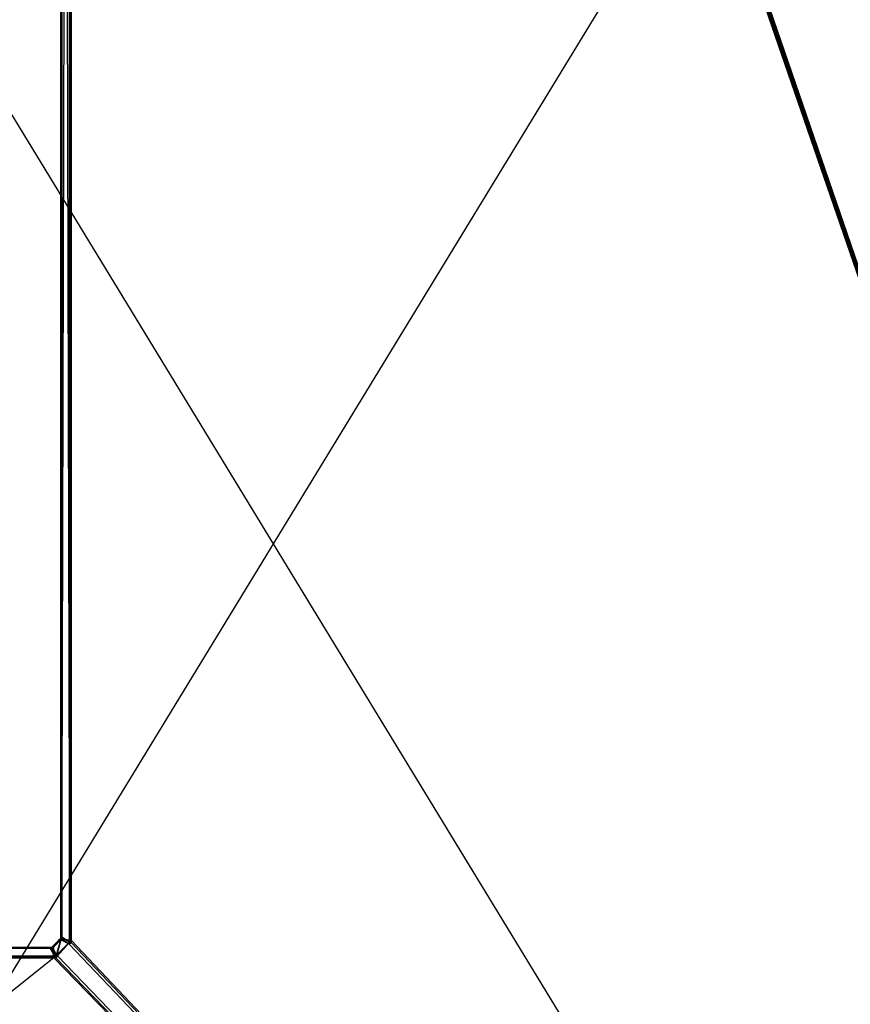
# Model space of a CAD drawing. Extents: x 0 to 0.8, y -0.501 to 0.
# Tile 92 of 113: x 0.621 to 0.711, y -0.326 to -0.22. Entities that reach past the tile are written whole.
import ezdxf

# ---------------------------------------------------------------- set-up
doc = ezdxf.new("R2010")
doc.units = 0
for name, color, linetype in [('L16_DRAWERBOXU_3___REPLACEMTFOR', 7, 'CONTINUOUS'), ('L28_ABDECKPL_0___REPLACEMTFOREM', 7, 'CONTINUOUS'), ('L30_KORPUS2_5___REPLACEMTFOREMP', 7, 'CONTINUOUS'), ('L39_KORPUS1_0___REPLACEMTFOREMP', 7, 'CONTINUOUS'), ('L8_DRAWERBOXO_1___REPLACEMTFORE', 7, 'CONTINUOUS')]:
    doc.layers.add(name, color=color, linetype=linetype)

msp = doc.modelspace()

# ---------------------------------------------------------------- linework, layer by layer
at = {"layer": 'L16_DRAWERBOXU_3___REPLACEMTFOR', "color": 250}
for points, invisible_edges in [([(0.7263, -0.484537, 0.11582), (0.068985, -0.117001, 0.11582), (0.068985, -0.484537, 0.11582), (0.7263, -0.484537, 0.11582)], 13), ([(0.068985, -0.117001, 0.11582), (0.7263, -0.484537, 0.11582), (0.7263, -0.117001, 0.11582), (0.068985, -0.117001, 0.11582)], 14), ([(0.068985, -0.117001, 0.099822), (0.7263, -0.484537, 0.099822), (0.068985, -0.484537, 0.099822), (0.068985, -0.117001, 0.099822)], 13), ([(0.7263, -0.484537, 0.099822), (0.068985, -0.117001, 0.099822), (0.7263, -0.117001, 0.099822), (0.7263, -0.484537, 0.099822)], 14)]:
    msp.add_3dface(points, dxfattribs=dict(at, invisible_edges=invisible_edges))
at = {"layer": 'L28_ABDECKPL_0___REPLACEMTFOREM', "color": 39}
for points, invisible_edges in [([(0.625559, -0.001267, 0.601982), (0.625559, -0.318345, 0.601804), (0.625559, -0.318345, 0.601982), (0.625559, -0.001267, 0.601982)], 13), ([(0.625559, -0.318345, 0.601804), (0.625559, -0.001267, 0.601982), (0.625559, -0.001267, 0.601804), (0.625559, -0.318345, 0.601804)], 14), ([(0.625559, -0.001267, 0.601804), (0.625559, -0.318345, 0.592121), (0.625559, -0.318345, 0.601804), (0.625559, -0.001267, 0.601804)], 13), ([(0.625559, -0.318345, 0.592121), (0.625559, -0.001267, 0.601804), (0.625559, -0.001267, 0.592121), (0.625559, -0.318345, 0.592121)], 14), ([(0.625668, -0.31839, 0.602091), (0.625559, -0.001267, 0.601982), (0.625559, -0.318345, 0.601982), (0.625668, -0.31839, 0.602091)], 13), ([(0.625559, -0.001267, 0.601982), (0.625668, -0.31839, 0.602091), (0.625668, -0.001312, 0.602091), (0.625559, -0.001267, 0.601982)], 14), ([(0.625559, -0.001267, 0.592121), (0.625559, -0.318345, 0.591983), (0.625559, -0.318345, 0.592121), (0.625559, -0.001267, 0.592121)], 13), ([(0.625559, -0.318345, 0.591983), (0.625559, -0.001267, 0.592121), (0.625559, -0.001267, 0.591983), (0.625559, -0.318345, 0.591983)], 14), ([(0.62566, -0.001309, 0.591881), (0.625559, -0.318345, 0.591983), (0.625559, -0.001267, 0.591983), (0.62566, -0.001309, 0.591881)], 13), ([(0.625559, -0.318345, 0.591983), (0.62566, -0.001309, 0.591881), (0.62566, -0.318387, 0.591881), (0.625559, -0.318345, 0.591983)], 14), ([(0.626489, -0.001652, 0.591053), (0.62566, -0.318387, 0.591881), (0.62566, -0.001309, 0.591881), (0.626489, -0.001652, 0.591053)], 13), ([(0.62566, -0.318387, 0.591881), (0.626489, -0.001652, 0.591053), (0.626489, -0.31873, 0.591053), (0.62566, -0.318387, 0.591881)], 14), ([(0.626499, -0.318734, 0.602922), (0.625668, -0.001312, 0.602091), (0.625668, -0.31839, 0.602091), (0.626499, -0.318734, 0.602922)], 13), ([(0.625668, -0.001312, 0.602091), (0.626499, -0.318734, 0.602922), (0.626499, -0.001656, 0.602922), (0.625668, -0.001312, 0.602091)], 14), ([(0.626559, -0.001681, 0.590983), (0.626489, -0.31873, 0.591053), (0.626489, -0.001652, 0.591053), (0.626559, -0.001681, 0.590983)], 13), ([(0.626489, -0.31873, 0.591053), (0.626559, -0.001681, 0.590983), (0.626559, -0.318759, 0.590983), (0.626489, -0.31873, 0.591053)], 14), ([(0.626499, -0.318734, 0.602922), (0.626559, -0.001681, 0.602982), (0.626499, -0.001656, 0.602922), (0.626499, -0.318734, 0.602922)], 14), ([(0.626559, -0.001681, 0.602982), (0.626499, -0.318734, 0.602922), (0.626559, -0.318759, 0.602982), (0.626559, -0.001681, 0.602982)], 13), ([(0.62665, -0.318759, 0.602982), (0.626559, -0.001681, 0.602982), (0.626559, -0.318759, 0.602982), (0.62665, -0.318759, 0.602982)], 13), ([(0.626559, -0.001681, 0.602982), (0.62665, -0.318759, 0.602982), (0.62665, -0.001681, 0.602982), (0.626559, -0.001681, 0.602982)], 14), ([(0.626653, -0.001681, 0.590983), (0.626559, -0.318759, 0.590983), (0.626559, -0.001681, 0.590983), (0.626653, -0.001681, 0.590983)], 13), ([(0.626559, -0.318759, 0.590983), (0.626653, -0.001681, 0.590983), (0.626653, -0.318759, 0.590983), (0.626559, -0.318759, 0.590983)], 14), ([(0.62665, -0.001451, 0.602982), (0.798384, -0.499638, 0.602982), (0.626705, -0.001395, 0.602982), (0.62665, -0.001451, 0.602982)], 10), ([(0.62665, -0.001681, 0.602982), (0.798384, -0.499638, 0.602982), (0.62665, -0.001451, 0.602982), (0.62665, -0.001681, 0.602982)], 13), ([(0.62665, -0.318759, 0.602982), (0.798384, -0.499638, 0.602982), (0.62665, -0.001681, 0.602982), (0.62665, -0.318759, 0.602982)], 10), ([(0.626653, -0.001681, 0.590983), (0.626708, -0.001397, 0.590983), (0.626653, -0.318759, 0.590983), (0.626653, -0.001681, 0.590983)], 10), ([(0.626653, -0.318759, 0.590983), (0.626708, -0.001397, 0.590983), (0.626653, -0.31901, 0.590983), (0.626653, -0.318759, 0.590983)], 13), ([(0.798384, -0.499635, 0.590983), (0.626653, -0.31901, 0.590983), (0.626708, -0.001397, 0.590983), (0.798384, -0.499635, 0.590983)], 10), ([(0.626705, -0.001395, 0.602982), (0.798384, -0.499638, 0.602982), (0.626951, -0.00115, 0.602982), (0.626705, -0.001395, 0.602982)], 13), ([(0.798384, -0.499635, 0.590983), (0.626708, -0.001397, 0.590983), (0.626953, -0.001152, 0.590983), (0.798384, -0.499635, 0.590983)], 13), ([(0.626951, -0.00115, 0.602982), (0.798384, -0.499638, 0.602982), (0.627011, -0.00109, 0.602982), (0.626951, -0.00115, 0.602982)], 10), ([(0.798384, -0.499635, 0.590983), (0.626953, -0.001152, 0.590983), (0.627012, -0.001093, 0.590983), (0.798384, -0.499635, 0.590983)], 10), ([(0.627011, -0.00109, 0.602982), (0.798384, -0.499638, 0.602982), (0.627235, -0.00109, 0.602982), (0.627011, -0.00109, 0.602982)], 13), ([(0.798384, -0.499635, 0.590983), (0.627012, -0.001093, 0.590983), (0.627235, -0.001093, 0.590983), (0.798384, -0.499635, 0.590983)], 13), ([(0.627235, -0.00109, 0.602982), (0.798384, -0.499638, 0.602982), (0.798335, -0.00109, 0.602982), (0.627235, -0.00109, 0.602982)], 10), ([(0.798384, -0.499635, 0.590983), (0.627235, -0.001093, 0.590983), (0.798335, -0.001093, 0.590983), (0.798384, -0.499635, 0.590983)], 10), ([(0.624714, -0.319556, 0.602091), (0.625457, -0.31866, 0.601982), (0.624662, -0.319454, 0.601982), (0.624714, -0.319556, 0.602091)], 13), ([(0.625457, -0.31866, 0.591983), (0.62471, -0.319549, 0.591881), (0.624662, -0.319454, 0.591983), (0.625457, -0.31866, 0.591983)], 13), ([(0.624662, -0.319454, 0.592121), (0.625457, -0.31866, 0.591983), (0.624662, -0.319454, 0.591983), (0.624662, -0.319454, 0.592121)], 13), ([(0.625457, -0.31866, 0.591983), (0.624662, -0.319454, 0.592121), (0.625457, -0.31866, 0.592121), (0.625457, -0.31866, 0.591983)], 14), ([(0.624662, -0.319454, 0.601982), (0.625457, -0.31866, 0.601804), (0.624662, -0.319454, 0.601804), (0.624662, -0.319454, 0.601982)], 13), ([(0.625457, -0.31866, 0.601804), (0.624662, -0.319454, 0.601982), (0.625457, -0.31866, 0.601982), (0.625457, -0.31866, 0.601804)], 14), ([(0.624662, -0.319454, 0.601804), (0.625457, -0.31866, 0.592121), (0.624662, -0.319454, 0.592121), (0.624662, -0.319454, 0.601804)], 13), ([(0.625457, -0.31866, 0.592121), (0.624662, -0.319454, 0.601804), (0.625457, -0.31866, 0.601804), (0.625457, -0.31866, 0.592121)], 14), ([(0.62471, -0.319549, 0.591881), (0.625457, -0.31866, 0.591983), (0.625552, -0.318708, 0.591881), (0.62471, -0.319549, 0.591881)], 14), ([(0.625552, -0.318708, 0.591881), (0.625104, -0.320327, 0.591053), (0.62471, -0.319549, 0.591881), (0.625552, -0.318708, 0.591881)], 13), ([(0.625457, -0.31866, 0.601982), (0.624714, -0.319556, 0.602091), (0.625559, -0.318712, 0.602091), (0.625457, -0.31866, 0.601982)], 14), ([(0.625109, -0.320337, 0.602922), (0.625559, -0.318712, 0.602091), (0.624714, -0.319556, 0.602091), (0.625109, -0.320337, 0.602922)], 13), ([(0.625104, -0.320327, 0.591053), (0.625552, -0.318708, 0.591881), (0.626331, -0.319101, 0.591053), (0.625104, -0.320327, 0.591053)], 14), ([(0.625559, -0.318712, 0.602091), (0.625109, -0.320337, 0.602922), (0.62634, -0.319106, 0.602922), (0.625559, -0.318712, 0.602091)], 14), ([(0.625457, -0.31866, 0.592121), (0.625559, -0.318558, 0.591983), (0.625457, -0.31866, 0.591983), (0.625457, -0.31866, 0.592121)], 13), ([(0.625559, -0.318558, 0.591983), (0.625457, -0.31866, 0.592121), (0.625559, -0.318558, 0.592121), (0.625559, -0.318558, 0.591983)], 14), ([(0.625559, -0.318558, 0.591983), (0.625552, -0.318708, 0.591881), (0.625457, -0.31866, 0.591983), (0.625559, -0.318558, 0.591983)], 13), ([(0.625559, -0.318712, 0.602091), (0.625559, -0.318558, 0.601982), (0.625457, -0.31866, 0.601982), (0.625559, -0.318712, 0.602091)], 13), ([(0.625457, -0.31866, 0.601982), (0.625559, -0.318558, 0.601804), (0.625457, -0.31866, 0.601804), (0.625457, -0.31866, 0.601982)], 13), ([(0.625559, -0.318558, 0.601804), (0.625457, -0.31866, 0.601982), (0.625559, -0.318558, 0.601982), (0.625559, -0.318558, 0.601804)], 14), ([(0.625457, -0.31866, 0.601804), (0.625559, -0.318558, 0.592121), (0.625457, -0.31866, 0.592121), (0.625457, -0.31866, 0.601804)], 13), ([(0.625559, -0.318558, 0.592121), (0.625457, -0.31866, 0.601804), (0.625559, -0.318558, 0.601804), (0.625559, -0.318558, 0.592121)], 14), ([(0.625552, -0.318708, 0.591881), (0.625559, -0.318558, 0.591983), (0.62566, -0.318599, 0.591881), (0.625552, -0.318708, 0.591881)], 14), ([(0.62566, -0.318599, 0.591881), (0.626331, -0.319101, 0.591053), (0.625552, -0.318708, 0.591881), (0.62566, -0.318599, 0.591881)], 13), ([(0.625559, -0.318345, 0.601982), (0.625559, -0.318558, 0.601804), (0.625559, -0.318558, 0.601982), (0.625559, -0.318345, 0.601982)], 13), ([(0.625559, -0.318558, 0.601804), (0.625559, -0.318345, 0.601982), (0.625559, -0.318345, 0.601804), (0.625559, -0.318558, 0.601804)], 14), ([(0.625559, -0.318345, 0.601804), (0.625559, -0.318558, 0.592121), (0.625559, -0.318558, 0.601804), (0.625559, -0.318345, 0.601804)], 13), ([(0.625559, -0.318558, 0.592121), (0.625559, -0.318345, 0.601804), (0.625559, -0.318345, 0.592121), (0.625559, -0.318558, 0.592121)], 14), ([(0.625668, -0.318602, 0.602091), (0.625559, -0.318345, 0.601982), (0.625559, -0.318558, 0.601982), (0.625668, -0.318602, 0.602091)], 13), ([(0.625559, -0.318345, 0.601982), (0.625668, -0.318602, 0.602091), (0.625668, -0.31839, 0.602091), (0.625559, -0.318345, 0.601982)], 14), ([(0.625559, -0.318345, 0.592121), (0.625559, -0.318558, 0.591983), (0.625559, -0.318558, 0.592121), (0.625559, -0.318345, 0.592121)], 13), ([(0.625559, -0.318558, 0.591983), (0.625559, -0.318345, 0.592121), (0.625559, -0.318345, 0.591983), (0.625559, -0.318558, 0.591983)], 14), ([(0.62566, -0.318387, 0.591881), (0.625559, -0.318558, 0.591983), (0.625559, -0.318345, 0.591983), (0.62566, -0.318387, 0.591881)], 13), ([(0.625559, -0.318558, 0.591983), (0.62566, -0.318387, 0.591881), (0.62566, -0.318599, 0.591881), (0.625559, -0.318558, 0.591983)], 14), ([(0.625559, -0.318558, 0.601982), (0.625559, -0.318712, 0.602091), (0.625668, -0.318602, 0.602091), (0.625559, -0.318558, 0.601982)], 14), ([(0.62634, -0.319106, 0.602922), (0.625668, -0.318602, 0.602091), (0.625559, -0.318712, 0.602091), (0.62634, -0.319106, 0.602922)], 13), ([(0.626489, -0.31873, 0.591053), (0.62566, -0.318599, 0.591881), (0.62566, -0.318387, 0.591881), (0.626489, -0.31873, 0.591053)], 13), ([(0.626331, -0.319101, 0.591053), (0.62566, -0.318599, 0.591881), (0.626489, -0.318943, 0.591053), (0.626331, -0.319101, 0.591053)], 14), ([(0.62566, -0.318599, 0.591881), (0.626489, -0.31873, 0.591053), (0.626489, -0.318943, 0.591053), (0.62566, -0.318599, 0.591881)], 14), ([(0.626499, -0.318947, 0.602922), (0.625668, -0.31839, 0.602091), (0.625668, -0.318602, 0.602091), (0.626499, -0.318947, 0.602922)], 13), ([(0.625668, -0.31839, 0.602091), (0.626499, -0.318947, 0.602922), (0.626499, -0.318734, 0.602922), (0.625668, -0.31839, 0.602091)], 14), ([(0.625668, -0.318602, 0.602091), (0.62634, -0.319106, 0.602922), (0.626499, -0.318947, 0.602922), (0.625668, -0.318602, 0.602091)], 14), ([(0.626559, -0.318759, 0.590983), (0.626489, -0.318943, 0.591053), (0.626489, -0.31873, 0.591053), (0.626559, -0.318759, 0.590983)], 13), ([(0.626489, -0.318943, 0.591053), (0.626559, -0.318759, 0.590983), (0.626559, -0.318972, 0.590983), (0.626489, -0.318943, 0.591053)], 14), ([(0.626499, -0.318947, 0.602922), (0.626559, -0.318759, 0.602982), (0.626499, -0.318734, 0.602922), (0.626499, -0.318947, 0.602922)], 14), ([(0.626559, -0.318759, 0.602982), (0.626499, -0.318947, 0.602922), (0.626559, -0.318972, 0.602982), (0.626559, -0.318759, 0.602982)], 13), ([(0.62665, -0.319009, 0.602982), (0.626559, -0.318759, 0.602982), (0.626559, -0.318972, 0.602982), (0.62665, -0.319009, 0.602982)], 13), ([(0.626559, -0.318759, 0.602982), (0.62665, -0.319009, 0.602982), (0.62665, -0.318759, 0.602982), (0.626559, -0.318759, 0.602982)], 14), ([(0.626653, -0.318759, 0.590983), (0.626559, -0.318972, 0.590983), (0.626559, -0.318759, 0.590983), (0.626653, -0.318759, 0.590983)], 13), ([(0.626559, -0.318972, 0.590983), (0.626653, -0.318759, 0.590983), (0.626653, -0.31901, 0.590983), (0.626559, -0.318972, 0.590983)], 14), ([(0.62665, -0.319009, 0.602982), (0.798384, -0.499638, 0.602982), (0.62665, -0.318759, 0.602982), (0.62665, -0.319009, 0.602982)], 13), ([(0.4, -0.319557, 0.601982), (0.624394, -0.319557, 0.601804), (0.4, -0.319557, 0.601804), (0.4, -0.319557, 0.601982)], 13), ([(0.624394, -0.319557, 0.601804), (0.4, -0.319557, 0.601982), (0.624394, -0.319557, 0.601982), (0.624394, -0.319557, 0.601804)], 14), ([(0.4, -0.319557, 0.601804), (0.624394, -0.319557, 0.592121), (0.4, -0.319557, 0.592121), (0.4, -0.319557, 0.601804)], 13), ([(0.624394, -0.319557, 0.592121), (0.4, -0.319557, 0.601804), (0.624394, -0.319557, 0.601804), (0.624394, -0.319557, 0.592121)], 14), ([(0.4, -0.319557, 0.601982), (0.624439, -0.319665, 0.602091), (0.624394, -0.319557, 0.601982), (0.4, -0.319557, 0.601982)], 13), ([(0.624439, -0.319665, 0.602091), (0.4, -0.319557, 0.601982), (0.4, -0.319665, 0.602091), (0.624439, -0.319665, 0.602091)], 14), ([(0.4, -0.319557, 0.592121), (0.624394, -0.319557, 0.591983), (0.4, -0.319557, 0.591983), (0.4, -0.319557, 0.592121)], 13), ([(0.624394, -0.319557, 0.591983), (0.4, -0.319557, 0.592121), (0.624394, -0.319557, 0.592121), (0.624394, -0.319557, 0.591983)], 14), ([(0.4, -0.319557, 0.591983), (0.624436, -0.319658, 0.591881), (0.4, -0.319658, 0.591881), (0.4, -0.319557, 0.591983)], 13), ([(0.624436, -0.319658, 0.591881), (0.4, -0.319557, 0.591983), (0.624394, -0.319557, 0.591983), (0.624436, -0.319658, 0.591881)], 14), ([(0.4, -0.319658, 0.591881), (0.624779, -0.320486, 0.591053), (0.4, -0.320486, 0.591053), (0.4, -0.319658, 0.591881)], 13), ([(0.624779, -0.320486, 0.591053), (0.4, -0.319658, 0.591881), (0.624436, -0.319658, 0.591881), (0.624779, -0.320486, 0.591053)], 14), ([(0.4, -0.320496, 0.602922), (0.624439, -0.319665, 0.602091), (0.4, -0.319665, 0.602091), (0.4, -0.320496, 0.602922)], 13), ([(0.624439, -0.319665, 0.602091), (0.4, -0.320496, 0.602922), (0.624783, -0.320496, 0.602922), (0.624439, -0.319665, 0.602091)], 14), ([(0.624394, -0.319557, 0.601982), (0.624559, -0.319557, 0.601804), (0.624394, -0.319557, 0.601804), (0.624394, -0.319557, 0.601982)], 13), ([(0.624559, -0.319557, 0.601804), (0.624394, -0.319557, 0.601982), (0.624559, -0.319557, 0.601982), (0.624559, -0.319557, 0.601804)], 14), ([(0.624394, -0.319557, 0.601804), (0.624559, -0.319557, 0.592121), (0.624394, -0.319557, 0.592121), (0.624394, -0.319557, 0.601804)], 13), ([(0.624559, -0.319557, 0.592121), (0.624394, -0.319557, 0.601804), (0.624559, -0.319557, 0.601804), (0.624559, -0.319557, 0.592121)], 14), ([(0.624439, -0.319665, 0.602091), (0.624559, -0.319557, 0.601982), (0.624394, -0.319557, 0.601982), (0.624439, -0.319665, 0.602091)], 13), ([(0.624394, -0.319557, 0.592121), (0.624559, -0.319557, 0.591983), (0.624394, -0.319557, 0.591983), (0.624394, -0.319557, 0.592121)], 13), ([(0.624559, -0.319557, 0.591983), (0.624394, -0.319557, 0.592121), (0.624559, -0.319557, 0.592121), (0.624559, -0.319557, 0.591983)], 14), ([(0.624394, -0.319557, 0.591983), (0.624601, -0.319658, 0.591881), (0.624436, -0.319658, 0.591881), (0.624394, -0.319557, 0.591983)], 13), ([(0.624601, -0.319658, 0.591881), (0.624394, -0.319557, 0.591983), (0.624559, -0.319557, 0.591983), (0.624601, -0.319658, 0.591881)], 14), ([(0.624436, -0.319658, 0.591881), (0.624945, -0.320486, 0.591053), (0.624779, -0.320486, 0.591053), (0.624436, -0.319658, 0.591881)], 13), ([(0.624945, -0.320486, 0.591053), (0.624436, -0.319658, 0.591881), (0.624601, -0.319658, 0.591881), (0.624945, -0.320486, 0.591053)], 14), ([(0.624559, -0.319557, 0.601982), (0.624439, -0.319665, 0.602091), (0.624604, -0.319665, 0.602091), (0.624559, -0.319557, 0.601982)], 14), ([(0.624783, -0.320496, 0.602922), (0.624604, -0.319665, 0.602091), (0.624439, -0.319665, 0.602091), (0.624783, -0.320496, 0.602922)], 13), ([(0.624604, -0.319665, 0.602091), (0.624662, -0.319454, 0.601982), (0.624559, -0.319557, 0.601982), (0.624604, -0.319665, 0.602091)], 13), ([(0.624662, -0.319454, 0.591983), (0.624601, -0.319658, 0.591881), (0.624559, -0.319557, 0.591983), (0.624662, -0.319454, 0.591983)], 13), ([(0.624559, -0.319557, 0.592121), (0.624662, -0.319454, 0.591983), (0.624559, -0.319557, 0.591983), (0.624559, -0.319557, 0.592121)], 13), ([(0.624662, -0.319454, 0.591983), (0.624559, -0.319557, 0.592121), (0.624662, -0.319454, 0.592121), (0.624662, -0.319454, 0.591983)], 14), ([(0.624559, -0.319557, 0.601982), (0.624662, -0.319454, 0.601804), (0.624559, -0.319557, 0.601804), (0.624559, -0.319557, 0.601982)], 13), ([(0.624662, -0.319454, 0.601804), (0.624559, -0.319557, 0.601982), (0.624662, -0.319454, 0.601982), (0.624662, -0.319454, 0.601804)], 14), ([(0.624559, -0.319557, 0.601804), (0.624662, -0.319454, 0.592121), (0.624559, -0.319557, 0.592121), (0.624559, -0.319557, 0.601804)], 13), ([(0.624662, -0.319454, 0.592121), (0.624559, -0.319557, 0.601804), (0.624662, -0.319454, 0.601804), (0.624662, -0.319454, 0.592121)], 14), ([(0.624601, -0.319658, 0.591881), (0.624662, -0.319454, 0.591983), (0.62471, -0.319549, 0.591881), (0.624601, -0.319658, 0.591881)], 14), ([(0.62471, -0.319549, 0.591881), (0.624945, -0.320486, 0.591053), (0.624601, -0.319658, 0.591881), (0.62471, -0.319549, 0.591881)], 13), ([(0.624662, -0.319454, 0.601982), (0.624604, -0.319665, 0.602091), (0.624714, -0.319556, 0.602091), (0.624662, -0.319454, 0.601982)], 14), ([(0.624949, -0.320496, 0.602922), (0.624714, -0.319556, 0.602091), (0.624604, -0.319665, 0.602091), (0.624949, -0.320496, 0.602922)], 13), ([(0.624604, -0.319665, 0.602091), (0.624783, -0.320496, 0.602922), (0.624949, -0.320496, 0.602922), (0.624604, -0.319665, 0.602091)], 14), ([(0.624945, -0.320486, 0.591053), (0.62471, -0.319549, 0.591881), (0.625104, -0.320327, 0.591053), (0.624945, -0.320486, 0.591053)], 14), ([(0.624714, -0.319556, 0.602091), (0.624949, -0.320496, 0.602922), (0.625109, -0.320337, 0.602922), (0.624714, -0.319556, 0.602091)], 14), ([(0.626331, -0.319101, 0.591053), (0.625137, -0.320393, 0.590983), (0.625104, -0.320327, 0.591053), (0.626331, -0.319101, 0.591053)], 13), ([(0.625137, -0.320393, 0.602982), (0.62634, -0.319106, 0.602922), (0.625109, -0.320337, 0.602922), (0.625137, -0.320393, 0.602982)], 13), ([(0.625137, -0.320393, 0.590983), (0.626331, -0.319101, 0.591053), (0.626397, -0.319134, 0.590983), (0.625137, -0.320393, 0.590983)], 14), ([(0.62634, -0.319106, 0.602922), (0.625137, -0.320393, 0.602982), (0.626397, -0.319134, 0.602982), (0.62634, -0.319106, 0.602922)], 14), ([(0.625201, -0.320457, 0.602982), (0.626397, -0.319134, 0.602982), (0.625137, -0.320393, 0.602982), (0.625201, -0.320457, 0.602982)], 13), ([(0.626397, -0.319134, 0.590983), (0.625203, -0.320459, 0.590983), (0.625137, -0.320393, 0.590983), (0.626397, -0.319134, 0.590983)], 13), ([(0.626397, -0.319134, 0.602982), (0.625201, -0.320457, 0.602982), (0.626461, -0.319198, 0.602982), (0.626397, -0.319134, 0.602982)], 14), ([(0.625201, -0.320457, 0.602982), (0.798384, -0.499638, 0.602982), (0.626461, -0.319198, 0.602982), (0.625201, -0.320457, 0.602982)], 13), ([(0.625203, -0.320459, 0.590983), (0.626397, -0.319134, 0.590983), (0.626463, -0.3192, 0.590983), (0.625203, -0.320459, 0.590983)], 14), ([(0.798384, -0.499635, 0.590983), (0.625203, -0.320459, 0.590983), (0.626463, -0.3192, 0.590983), (0.798384, -0.499635, 0.590983)], 10), ([(0.626489, -0.318943, 0.591053), (0.626397, -0.319134, 0.590983), (0.626331, -0.319101, 0.591053), (0.626489, -0.318943, 0.591053)], 13), ([(0.626397, -0.319134, 0.602982), (0.626499, -0.318947, 0.602922), (0.62634, -0.319106, 0.602922), (0.626397, -0.319134, 0.602982)], 13), ([(0.626397, -0.319134, 0.590983), (0.626489, -0.318943, 0.591053), (0.626559, -0.318972, 0.590983), (0.626397, -0.319134, 0.590983)], 14), ([(0.626499, -0.318947, 0.602922), (0.626397, -0.319134, 0.602982), (0.626559, -0.318972, 0.602982), (0.626499, -0.318947, 0.602922)], 14), ([(0.626461, -0.319198, 0.602982), (0.626559, -0.318972, 0.602982), (0.626397, -0.319134, 0.602982), (0.626461, -0.319198, 0.602982)], 13), ([(0.626559, -0.318972, 0.590983), (0.626463, -0.3192, 0.590983), (0.626397, -0.319134, 0.590983), (0.626559, -0.318972, 0.590983)], 13), ([(0.626559, -0.318972, 0.602982), (0.626461, -0.319198, 0.602982), (0.62665, -0.319009, 0.602982), (0.626559, -0.318972, 0.602982)], 14), ([(0.626461, -0.319198, 0.602982), (0.798384, -0.499638, 0.602982), (0.62665, -0.319009, 0.602982), (0.626461, -0.319198, 0.602982)], 10), ([(0.626463, -0.3192, 0.590983), (0.626559, -0.318972, 0.590983), (0.626653, -0.31901, 0.590983), (0.626463, -0.3192, 0.590983)], 14), ([(0.798384, -0.499635, 0.590983), (0.626463, -0.3192, 0.590983), (0.626653, -0.31901, 0.590983), (0.798384, -0.499635, 0.590983)], 13), ([(0.4, -0.320486, 0.591053), (0.624808, -0.320557, 0.590983), (0.4, -0.320557, 0.590983), (0.4, -0.320486, 0.591053)], 13), ([(0.624808, -0.320557, 0.590983), (0.4, -0.320486, 0.591053), (0.624779, -0.320486, 0.591053), (0.624808, -0.320557, 0.590983)], 14), ([(0.4, -0.320496, 0.602922), (0.624808, -0.320557, 0.602982), (0.624783, -0.320496, 0.602922), (0.4, -0.320496, 0.602922)], 13), ([(0.624808, -0.320557, 0.602982), (0.4, -0.320496, 0.602922), (0.4, -0.320557, 0.602982), (0.624808, -0.320557, 0.602982)], 14), ([(0.624808, -0.320647, 0.602982), (0.4, -0.320557, 0.602982), (0.4, -0.320647, 0.602982), (0.624808, -0.320647, 0.602982)], 13), ([(0.4, -0.320557, 0.602982), (0.624808, -0.320647, 0.602982), (0.624808, -0.320557, 0.602982), (0.4, -0.320557, 0.602982)], 14), ([(0.624808, -0.320557, 0.590983), (0.4, -0.32065, 0.590983), (0.4, -0.320557, 0.590983), (0.624808, -0.320557, 0.590983)], 13), ([(0.4, -0.32065, 0.590983), (0.624808, -0.320557, 0.590983), (0.624808, -0.32065, 0.590983), (0.4, -0.32065, 0.590983)], 14), ([(0.798384, -0.499638, 0.602982), (0.4, -0.320647, 0.602982), (0.4, -0.499638, 0.602982), (0.798384, -0.499638, 0.602982)], 13), ([(0.4, -0.320647, 0.602982), (0.798384, -0.499638, 0.602982), (0.624808, -0.320647, 0.602982), (0.4, -0.320647, 0.602982)], 10), ([(0.624808, -0.32065, 0.590983), (0.4, -0.499635, 0.590983), (0.4, -0.32065, 0.590983), (0.624808, -0.32065, 0.590983)], 10), ([(0.4, -0.499635, 0.590983), (0.624808, -0.32065, 0.590983), (0.798384, -0.499635, 0.590983), (0.4, -0.499635, 0.590983)], 13), ([(0.624779, -0.320486, 0.591053), (0.624974, -0.320557, 0.590983), (0.624808, -0.320557, 0.590983), (0.624779, -0.320486, 0.591053)], 13), ([(0.624974, -0.320557, 0.590983), (0.624779, -0.320486, 0.591053), (0.624945, -0.320486, 0.591053), (0.624974, -0.320557, 0.590983)], 14), ([(0.624808, -0.320557, 0.602982), (0.624949, -0.320496, 0.602922), (0.624783, -0.320496, 0.602922), (0.624808, -0.320557, 0.602982)], 13), ([(0.624949, -0.320496, 0.602922), (0.624808, -0.320557, 0.602982), (0.624974, -0.320557, 0.602982), (0.624949, -0.320496, 0.602922)], 14), ([(0.625011, -0.320647, 0.602982), (0.624808, -0.320557, 0.602982), (0.624808, -0.320647, 0.602982), (0.625011, -0.320647, 0.602982)], 13), ([(0.624808, -0.320557, 0.602982), (0.625011, -0.320647, 0.602982), (0.624974, -0.320557, 0.602982), (0.624808, -0.320557, 0.602982)], 14), ([(0.624974, -0.320557, 0.590983), (0.624808, -0.32065, 0.590983), (0.624808, -0.320557, 0.590983), (0.624974, -0.320557, 0.590983)], 13), ([(0.624808, -0.32065, 0.590983), (0.624974, -0.320557, 0.590983), (0.625012, -0.32065, 0.590983), (0.624808, -0.32065, 0.590983)], 14), ([(0.624808, -0.320647, 0.602982), (0.798384, -0.499638, 0.602982), (0.625011, -0.320647, 0.602982), (0.624808, -0.320647, 0.602982)], 13), ([(0.798384, -0.499635, 0.590983), (0.624808, -0.32065, 0.590983), (0.625012, -0.32065, 0.590983), (0.798384, -0.499635, 0.590983)], 10), ([(0.625104, -0.320327, 0.591053), (0.624974, -0.320557, 0.590983), (0.624945, -0.320486, 0.591053), (0.625104, -0.320327, 0.591053)], 13), ([(0.624974, -0.320557, 0.602982), (0.625109, -0.320337, 0.602922), (0.624949, -0.320496, 0.602922), (0.624974, -0.320557, 0.602982)], 13), ([(0.624974, -0.320557, 0.590983), (0.625104, -0.320327, 0.591053), (0.625137, -0.320393, 0.590983), (0.624974, -0.320557, 0.590983)], 14), ([(0.625109, -0.320337, 0.602922), (0.624974, -0.320557, 0.602982), (0.625137, -0.320393, 0.602982), (0.625109, -0.320337, 0.602922)], 14), ([(0.625011, -0.320647, 0.602982), (0.625137, -0.320393, 0.602982), (0.624974, -0.320557, 0.602982), (0.625011, -0.320647, 0.602982)], 13), ([(0.625137, -0.320393, 0.590983), (0.625012, -0.32065, 0.590983), (0.624974, -0.320557, 0.590983), (0.625137, -0.320393, 0.590983)], 13), ([(0.625137, -0.320393, 0.602982), (0.625011, -0.320647, 0.602982), (0.625201, -0.320457, 0.602982), (0.625137, -0.320393, 0.602982)], 14), ([(0.625011, -0.320647, 0.602982), (0.798384, -0.499638, 0.602982), (0.625201, -0.320457, 0.602982), (0.625011, -0.320647, 0.602982)], 10), ([(0.625012, -0.32065, 0.590983), (0.625137, -0.320393, 0.590983), (0.625203, -0.320459, 0.590983), (0.625012, -0.32065, 0.590983)], 14), ([(0.798384, -0.499635, 0.590983), (0.625012, -0.32065, 0.590983), (0.625203, -0.320459, 0.590983), (0.798384, -0.499635, 0.590983)], 13)]:
    msp.add_3dface(points, dxfattribs=dict(at, invisible_edges=invisible_edges))
at = {"layer": 'L30_KORPUS2_5___REPLACEMTFOREMP', "color": 250}
for points, invisible_edges in [([(0.773099, -0.071707, 0.006866), (0.523741, -0.480549, 0.006866), (0.523741, -0.071707, 0.006866), (0.773099, -0.071707, 0.006866)], 13), ([(0.523741, -0.480549, 0.006866), (0.773099, -0.071707, 0.006866), (0.773099, -0.480549, 0.006866), (0.523741, -0.480549, 0.006866)], 14), ([(0.773099, -0.480549, 0.024322), (0.523741, -0.071707, 0.024322), (0.523741, -0.480549, 0.024322), (0.773099, -0.480549, 0.024322)], 13), ([(0.523741, -0.071707, 0.024322), (0.773099, -0.480549, 0.024322), (0.773099, -0.071707, 0.024322), (0.523741, -0.071707, 0.024322)], 14)]:
    msp.add_3dface(points, dxfattribs=dict(at, invisible_edges=invisible_edges))
at = {"layer": 'L39_KORPUS1_0___REPLACEMTFOREMP', "color": 8}
for points, invisible_edges in [([(0.797088, -0.003856), (0.1, -0.500668), (0.1, -0.003856), (0.797088, -0.003856)], 13), ([(0.1, -0.500668), (0.797088, -0.003856), (0.797091, -0.500668), (0.1, -0.500668)], 10), ([(0.797091, -0.500666, 0.00769), (0.1, -0.003857, 0.00769), (0.1, -0.500666, 0.00769), (0.797091, -0.500666, 0.00769)], 13), ([(0.1, -0.003857, 0.00769), (0.797091, -0.500666, 0.00769), (0.797088, -0.003857, 0.00769), (0.1, -0.003857, 0.00769)], 10)]:
    msp.add_3dface(points, dxfattribs=dict(at, invisible_edges=invisible_edges))
at = {"layer": 'L8_DRAWERBOXO_1___REPLACEMTFORE', "color": 250}
for points, invisible_edges in [([(0.478032, -0.117001, 0.378343), (0.724055, -0.484537, 0.378343), (0.478032, -0.484537, 0.378343), (0.478032, -0.117001, 0.378343)], 13), ([(0.724055, -0.484537, 0.378343), (0.478032, -0.117001, 0.378343), (0.724055, -0.117001, 0.378343), (0.724055, -0.484537, 0.378343)], 14), ([(0.724055, -0.484537, 0.394341), (0.478032, -0.117001, 0.394341), (0.478032, -0.484537, 0.394341), (0.724055, -0.484537, 0.394341)], 13), ([(0.478032, -0.117001, 0.394341), (0.724055, -0.484537, 0.394341), (0.724055, -0.117001, 0.394341), (0.478032, -0.117001, 0.394341)], 14)]:
    msp.add_3dface(points, dxfattribs=dict(at, invisible_edges=invisible_edges))

doc.saveas('drawing.dxf')
